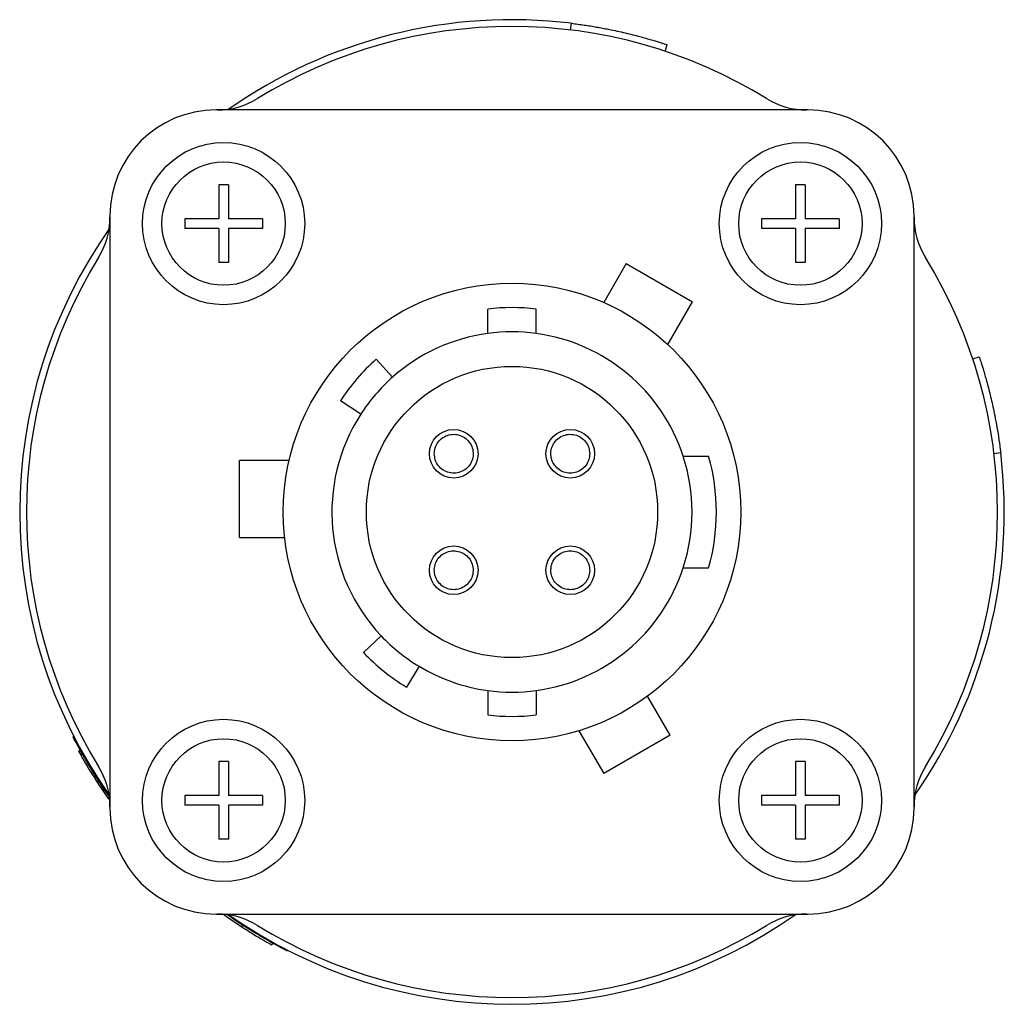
# Model space of a CAD drawing. Header units: inches. Extents: x 3.21 to 12.47, y 1.43 to 9.58.
# Tile 7 of 10: x 7.79 to 8.29, y 8.54 to 9.05. Entities that reach past the tile are written whole.
import ezdxf

# ---------------------------------------------------------------- set-up
doc = ezdxf.new("R2010")
doc.units = ezdxf.units.IN
doc.header["$MEASUREMENT"] = 0

msp = doc.modelspace()

# ---------------------------------------------------------------- linework, layer by layer
at = {"color": 7, "linetype": 'Continuous', "lineweight": 25}
for p, q in [((8.0695406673, 9.0431144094), (8.0699630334, 9.0465888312)), ((8.1182436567, 9.0321738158), (8.1193478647, 9.0354950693)), ((8.191871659, 9.0019414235), (7.886871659, 9.0019414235)), ((7.893371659, 8.9634414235), (7.888371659, 8.9634414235)), ((7.888371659, 8.9634414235), (7.888371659, 8.9459414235)), ((7.893371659, 8.9634414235), (7.893371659, 8.9459414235)), ((8.190371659, 8.9634414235), (8.185371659, 8.9634414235)), ((8.185371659, 8.9634414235), (8.185371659, 8.9459414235)), ((8.190371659, 8.9634414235), (8.190371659, 8.9459414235)), ((7.832371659, 8.9474414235), (7.832371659, 8.6424414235)), ((7.888371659, 8.9459414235), (7.870871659, 8.9459414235)), ((7.870871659, 8.9459414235), (7.870871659, 8.9409414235)), ((7.910871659, 8.9459414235), (7.893371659, 8.9459414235)), ((7.910871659, 8.9459414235), (7.910871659, 8.9409414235)), ((8.185371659, 8.9459414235), (8.167871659, 8.9459414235)), ((8.167871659, 8.9459414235), (8.167871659, 8.9409414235)), ((8.207871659, 8.9459414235), (8.190371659, 8.9459414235)), ((8.207871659, 8.9459414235), (8.207871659, 8.9409414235)), ((8.246371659, 8.6424414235), (8.246371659, 8.9474414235)), ((7.888371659, 8.9409414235), (7.870871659, 8.9409414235)), ((7.888371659, 8.9409414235), (7.888371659, 8.9234414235)), ((7.910871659, 8.9409414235), (7.893371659, 8.9409414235)), ((7.893371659, 8.9409414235), (7.893371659, 8.9234414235)), ((8.185371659, 8.9409414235), (8.167871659, 8.9409414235)), ((8.185371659, 8.9409414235), (8.185371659, 8.9234414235)), ((8.207871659, 8.9409414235), (8.190371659, 8.9409414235)), ((8.190371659, 8.9409414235), (8.190371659, 8.9234414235)), ((7.893371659, 8.9234414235), (7.888371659, 8.9234414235)), ((8.190371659, 8.9234414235), (8.185371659, 8.9234414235)), ((8.0981885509, 8.9229302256), (8.0865754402, 8.9028157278)), ((8.0981885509, 8.9229302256), (8.1323965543, 8.9031802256)), ((8.1196708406, 8.8811386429), (8.1323965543, 8.9031802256)), ((8.026871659, 8.8868452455), (8.026871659, 8.8994465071)), ((8.051871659, 8.8868452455), (8.051871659, 8.8994465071)), ((7.9778002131, 8.8643065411), (7.9695021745, 8.8736549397)), ((8.2766040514, 8.8738134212), (8.2799253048, 8.8749176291)), ((7.9615106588, 8.8453420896), (7.9510172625, 8.8521346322)), ((8.1275532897, 8.8236914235), (8.1406188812, 8.8236914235)), ((8.2875446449, 8.8251104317), (8.2910190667, 8.8255327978)), ((7.9245730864, 8.8213839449), (7.899121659, 8.8213839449)), ((7.899121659, 8.7818839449), (7.899121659, 8.8213839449)), ((7.899121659, 8.7818839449), (7.9223478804, 8.7818839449)), ((8.1275532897, 8.7661914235), (8.1406188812, 8.7661914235)), ((7.9720238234, 8.7311697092), (7.9629472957, 8.7225751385)), ((7.991502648, 8.7154988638), (7.9850512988, 8.7047923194)), ((8.026871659, 8.7030376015), (8.026871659, 8.6904363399)), ((8.051871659, 8.7030376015), (8.051871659, 8.6904363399)), ((8.1208047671, 8.6800100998), (8.1091916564, 8.7001245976)), ((8.0738710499, 8.6823016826), (8.0865967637, 8.6602600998)), ((8.1208047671, 8.6800100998), (8.0865967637, 8.6602600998)), ((7.8161259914, 8.6718714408), (7.8169879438, 8.6723466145)), ((7.8161259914, 8.6718714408), (7.8173507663, 8.6698379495)), ((7.8172812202, 8.669798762), (7.8181387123, 8.6702819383)), ((7.893371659, 8.6664414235), (7.888371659, 8.6664414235)), ((7.888371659, 8.6664414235), (7.888371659, 8.6489414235)), ((7.893371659, 8.6664414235), (7.893371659, 8.6489414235)), ((8.190371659, 8.6664414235), (8.185371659, 8.6664414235)), ((8.185371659, 8.6664414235), (8.185371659, 8.6489414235)), ((8.190371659, 8.6664414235), (8.190371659, 8.6489414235)), ((7.8315786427, 8.6472697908), (7.8321149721, 8.6476509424)), ((7.8319228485, 8.6467866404), (7.8321866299, 8.6469750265)), ((7.888371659, 8.6489414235), (7.870871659, 8.6489414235)), ((7.870871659, 8.6489414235), (7.870871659, 8.6439414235)), ((7.910871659, 8.6489414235), (7.893371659, 8.6489414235)), ((7.910871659, 8.6489414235), (7.910871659, 8.6439414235)), ((8.185371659, 8.6489414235), (8.167871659, 8.6489414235)), ((8.167871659, 8.6489414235), (8.167871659, 8.6439414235)), ((8.207871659, 8.6489414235), (8.190371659, 8.6489414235)), ((8.207871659, 8.6489414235), (8.207871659, 8.6439414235)), ((7.888371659, 8.6439414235), (7.870871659, 8.6439414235)), ((7.888371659, 8.6439414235), (7.888371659, 8.6264414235)), ((7.910871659, 8.6439414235), (7.893371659, 8.6439414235)), ((7.893371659, 8.6439414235), (7.893371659, 8.6264414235)), ((8.185371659, 8.6439414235), (8.167871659, 8.6439414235)), ((8.185371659, 8.6439414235), (8.185371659, 8.6264414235)), ((8.207871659, 8.6439414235), (8.190371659, 8.6439414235)), ((8.190371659, 8.6439414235), (8.190371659, 8.6264414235)), ((7.893371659, 8.6264414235), (7.888371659, 8.6264414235)), ((8.190371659, 8.6264414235), (8.185371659, 8.6264414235)), ((7.886871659, 8.5879414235), (8.191871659, 8.5879414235)), ((7.9003058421, 8.5812932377), (7.9008427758, 8.5821181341)), ((7.915782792, 8.5719825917), (7.9162599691, 8.5728434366))]:
    msp.add_line(p, q, dxfattribs=at)
for centre, radius in [((7.890871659, 8.9434414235), 0.0417500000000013), ((8.187871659, 8.9434414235), 0.0417500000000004), ((7.890871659, 8.9434414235), 0.0317500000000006), ((8.187871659, 8.9434414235), 0.0317500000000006), ((8.039371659, 8.7949414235), 0.11775), ((8.039371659, 8.7949414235), 0.0750000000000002), ((8.009371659, 8.8249414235), 0.0124999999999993), ((8.069371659, 8.8249414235), 0.0124999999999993), ((8.009371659, 8.7649414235), 0.0125000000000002), ((8.069371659, 8.7649414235), 0.0125000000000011), ((7.890871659, 8.6464414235), 0.0417499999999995), ((8.187871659, 8.6464414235), 0.0417500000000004), ((7.890871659, 8.6464414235), 0.0317499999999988), ((8.187871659, 8.6464414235), 0.0317500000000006)]:
    msp.add_circle(centre, radius, dxfattribs=at)
for centre, radius, start, end in [((8.039371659, 8.7949414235), 0.2534999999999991, 83.0688800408, 125.2572967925), ((8.039371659, 8.7949414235), 0.2499999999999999, 58.3644177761, 121.6355822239), ((7.8875927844, 9.0413115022), 0.0393700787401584, 270, 301.6355822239), ((8.1911505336, 9.0413115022), 0.0393700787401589, 238.3644177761, 270), ((7.886871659, 8.9474414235), 0.0545000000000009, 90, 180), ((8.191871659, 8.9474414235), 0.0545000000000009, 0, 90), ((7.7930015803, 8.9467202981), 0.0393700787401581, 328.3644177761, 0), ((8.2857417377, 8.9467202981), 0.0393700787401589, 180, 211.6355822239), ((8.039371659, 8.7949414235), 0.2535000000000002, 144.7427032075, 215.2572967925), ((8.039371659, 8.7949414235), 0.2499999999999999, 148.3644177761, 211.6355822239), ((8.039371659, 8.7949414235), 0.2499999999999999, 328.3644177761, 31.6355822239), ((8.039371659, 8.7949414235), 0.1052500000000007, 83.1791763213, 96.8208236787), ((8.039371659, 8.7949414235), 0.0927500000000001, 97.7453717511, 131.5936309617), ((8.039371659, 8.7949414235), 0.0927500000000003, 82.2546282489, 97.7453717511), ((8.039371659, 8.7949414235), 0.0927500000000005, 18.0576061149, 82.2546282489), ((8.039371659, 8.7949414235), 0.1052499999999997, 131.5936309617, 147.0843744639), ((8.039371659, 8.7949414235), 0.0927500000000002, 131.5936309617, 147.0843744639), ((8.039371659, 8.7949414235), 0.0927500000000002, 147.0843744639, 223.4377167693), ((8.039371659, 8.7949414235), 0.0927500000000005, 341.9423938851, 18.0576061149), ((8.039371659, 8.7949414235), 0.1052500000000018, 344.1476587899, 15.8523412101), ((8.039371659, 8.7949414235), 0.2535000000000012, 324.7427032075, 6.9311199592), ((8.039371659, 8.7949414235), 0.0927500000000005, 277.7453717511, 341.9423938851), ((8.039371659, 8.7949414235), 0.09275, 223.4377167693, 238.9284602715), ((8.039371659, 8.7949414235), 0.10525, 223.4377167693, 238.9284602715), ((8.039371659, 8.7949414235), 0.0927500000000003, 238.9284602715, 262.2546282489), ((8.039371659, 8.7949414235), 0.0927500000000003, 262.2546282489, 277.7453717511), ((8.039371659, 8.7949414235), 0.1052500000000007, 263.1791763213, 276.8208236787), ((8.039371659, 8.7949414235), 0.2549212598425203, 209.4002213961, 215.4001506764), ((7.7930015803, 8.6431625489), 0.0393700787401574, 0, 31.6355822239), ((8.2857417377, 8.6431625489), 0.0393700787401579, 148.3644177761, 180), ((7.886871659, 8.6424414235), 0.0545000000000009, 180, 270), ((8.191871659, 8.6424414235), 0.0544999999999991, 270, 0), ((7.8875927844, 8.5485713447), 0.0393700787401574, 58.3644177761, 90), ((8.039371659, 8.7949414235), 0.2535000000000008, 234.7427032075, 305.2572967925), ((8.1911505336, 8.5485713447), 0.0393700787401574, 90, 121.6355822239), ((8.039371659, 8.7949414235), 0.2499999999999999, 238.3644177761, 301.6355822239)]:
    msp.add_arc(centre, radius, start, end, dxfattribs=at)
for points, knots in [([(8.06996303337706, 9.046588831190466), (8.071071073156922, 9.046449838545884), (8.073276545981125, 9.046173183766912), (8.076552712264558, 9.04570655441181), (8.079777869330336, 9.045207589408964), (8.082951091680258, 9.044674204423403), (8.086072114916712, 9.044109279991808), (8.089630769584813, 9.043419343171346), (8.093555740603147, 9.042595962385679), (8.099103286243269, 9.041331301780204), (8.10535069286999, 9.039738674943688), (8.110443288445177, 9.038286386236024), (8.113714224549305, 9.037299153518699), (8.115974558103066, 9.03659390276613), (8.117834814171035, 9.035994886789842), (8.119112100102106, 9.035573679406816), (8.11926901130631, 9.03552136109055), (8.119347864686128, 9.03549506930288)], [0, 0, 0, 0, 0.0423812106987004, 0.0843567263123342, 0.1261003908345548, 0.1677889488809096, 0.2095998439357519, 0.2517089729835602, 0.3144969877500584, 0.3772270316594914, 0.5022817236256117, 0.6269992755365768, 0.6893076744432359, 0.7515573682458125, 0.8345126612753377, 0.9168368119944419, 1, 1, 1, 1]), ([(8.279925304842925, 8.874917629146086), (8.279932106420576, 8.874897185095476), (8.279945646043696, 8.874856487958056), (8.280051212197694, 8.874538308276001), (8.280218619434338, 8.874030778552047), (8.280452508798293, 8.87331563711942), (8.280749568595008, 8.872396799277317), (8.281164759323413, 8.871093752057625), (8.281729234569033, 8.869284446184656), (8.282716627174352, 8.866013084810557), (8.28416887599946, 8.860920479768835), (8.28576151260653, 8.854673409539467), (8.287026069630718, 8.849125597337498), (8.288054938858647, 8.844223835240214), (8.289115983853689, 8.83856090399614), (8.290166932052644, 8.832122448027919), (8.290733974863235, 8.827737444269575), (8.29101906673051, 8.82553279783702)], [0, 0, 0, 0, 0.0417976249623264, 0.0832048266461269, 0.124402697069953, 0.165575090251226, 0.2069061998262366, 0.2485781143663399, 0.3108152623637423, 0.3731361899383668, 0.4978537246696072, 0.6229083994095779, 0.6856258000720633, 0.7484264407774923, 0.8322986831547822, 0.915684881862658, 1, 1, 1, 1]), ([(7.999371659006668, 8.824941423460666), (7.999473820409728, 8.823861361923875), (7.999682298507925, 8.821657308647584), (8.001342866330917, 8.818681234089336), (8.003851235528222, 8.81637224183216), (8.007003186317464, 8.815029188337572), (8.010416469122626, 8.814803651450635), (8.013713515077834, 8.815721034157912), (8.016520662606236, 8.817677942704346), (8.018521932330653, 8.820453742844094), (8.019491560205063, 8.823735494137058), (8.019320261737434, 8.827153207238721), (8.01802734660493, 8.830321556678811), (8.015758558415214, 8.832883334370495), (8.0127698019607, 8.834549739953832), (8.00939759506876, 8.835132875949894), (8.006023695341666, 8.834567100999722), (8.003022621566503, 8.832915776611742), (8.000754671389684, 8.83036669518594), (7.999545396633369, 8.827554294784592), (7.999421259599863, 8.825687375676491), (7.999371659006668, 8.824941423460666)], [0, 0, 0, 0, 0.0515893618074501, 0.1052770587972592, 0.1589644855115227, 0.2126506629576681, 0.2663373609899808, 0.3200250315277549, 0.3737124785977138, 0.4274000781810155, 0.4810877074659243, 0.5347752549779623, 0.5884630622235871, 0.6421504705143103, 0.6958376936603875, 0.7495253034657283, 0.8032130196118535, 0.8569007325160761, 0.9105881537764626, 0.9642743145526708, 1, 1, 1, 1]), ([(8.079371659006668, 8.824941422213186), (8.079269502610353, 8.826021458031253), (8.079061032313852, 8.828225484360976), (8.077400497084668, 8.831201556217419), (8.074892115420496, 8.833510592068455), (8.071740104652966, 8.834853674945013), (8.06832676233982, 8.835079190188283), (8.065029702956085, 8.834161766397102), (8.06222257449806, 8.832204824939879), (8.060221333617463, 8.829428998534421), (8.05925174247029, 8.826147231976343), (8.059423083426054, 8.82272951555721), (8.060716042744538, 8.8195611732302), (8.062984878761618, 8.816999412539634), (8.065973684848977, 8.815333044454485), (8.069345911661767, 8.814749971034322), (8.072719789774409, 8.815315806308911), (8.07572082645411, 8.81696717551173), (8.077988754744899, 8.8195163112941), (8.079197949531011, 8.822328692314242), (8.07932206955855, 8.824195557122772), (8.079371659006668, 8.824941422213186)], [0, 0, 0, 0, 0.0515881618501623, 0.1052758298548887, 0.1589635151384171, 0.212651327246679, 0.2663390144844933, 0.3200267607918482, 0.3737143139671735, 0.427401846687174, 0.4810896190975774, 0.5347773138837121, 0.588465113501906, 0.6421528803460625, 0.6958406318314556, 0.7495284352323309, 0.8032158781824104, 0.8569032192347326, 0.910590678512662, 0.9642784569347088, 0.9999999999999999, 0.9999999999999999, 0.9999999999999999, 0.9999999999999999]), ([(8.019371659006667, 8.764941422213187), (8.019269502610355, 8.76602145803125), (8.019061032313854, 8.768225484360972), (8.017400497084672, 8.771201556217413), (8.0148921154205, 8.773510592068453), (8.011740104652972, 8.774853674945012), (8.008326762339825, 8.775079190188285), (8.005029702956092, 8.774161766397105), (8.002222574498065, 8.772204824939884), (8.000221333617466, 8.769428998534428), (7.999251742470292, 8.76614723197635), (7.999423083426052, 8.762729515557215), (8.000716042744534, 8.759561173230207), (8.002984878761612, 8.756999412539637), (8.005973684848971, 8.755333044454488), (8.009345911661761, 8.754749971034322), (8.012719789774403, 8.75531580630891), (8.015720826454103, 8.756967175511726), (8.017988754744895, 8.759516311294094), (8.01919794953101, 8.762328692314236), (8.019322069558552, 8.76419555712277), (8.019371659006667, 8.764941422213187)], [0, 0, 0, 0, 0.0515881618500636, 0.1052758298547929, 0.1589635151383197, 0.2126513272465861, 0.2663390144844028, 0.3200267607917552, 0.3737143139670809, 0.4274018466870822, 0.4810896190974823, 0.5347773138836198, 0.5884651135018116, 0.6421528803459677, 0.6958406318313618, 0.7495284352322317, 0.8032158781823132, 0.8569032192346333, 0.910590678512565, 0.9642784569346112, 1, 1, 1, 1]), ([(8.059371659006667, 8.764941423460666), (8.059473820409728, 8.763861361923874), (8.059682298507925, 8.761657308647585), (8.061342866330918, 8.758681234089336), (8.06385123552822, 8.756372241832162), (8.067003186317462, 8.755029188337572), (8.070416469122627, 8.754803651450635), (8.073713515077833, 8.755721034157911), (8.076520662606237, 8.757677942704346), (8.078521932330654, 8.760453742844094), (8.079491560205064, 8.763735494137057), (8.079320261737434, 8.76715320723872), (8.07802734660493, 8.770321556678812), (8.075758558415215, 8.772883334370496), (8.0727698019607, 8.774549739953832), (8.06939759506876, 8.775132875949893), (8.066023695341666, 8.774567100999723), (8.063022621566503, 8.772915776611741), (8.060754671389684, 8.770366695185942), (8.05954539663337, 8.767554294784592), (8.059421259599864, 8.765687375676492), (8.059371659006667, 8.764941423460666)], [0, 0, 0, 0, 0.051589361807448, 0.1052770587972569, 0.1589644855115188, 0.2126506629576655, 0.2663373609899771, 0.3200250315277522, 0.3737124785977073, 0.4274000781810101, 0.4810877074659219, 0.5347752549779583, 0.5884630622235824, 0.6421504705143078, 0.6958376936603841, 0.7495253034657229, 0.8032130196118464, 0.8569007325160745, 0.9105881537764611, 0.9642743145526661, 1, 1, 1, 1]), ([(7.832483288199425, 8.64776424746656), (7.832149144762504, 8.648211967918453), (7.829068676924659, 8.652339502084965), (7.824651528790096, 8.65931702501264), (7.819435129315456, 8.667879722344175), (7.815852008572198, 8.674393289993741), (7.813873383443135, 8.678159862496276), (7.813071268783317, 8.679732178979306), (7.813304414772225, 8.679279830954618), (7.813304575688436, 8.679279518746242)], [0, 0, 0, 0, 0.0238134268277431, 0.2195359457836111, 0.4149601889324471, 0.610108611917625, 0.805045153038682, 0.999865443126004, 1, 1, 1, 1]), ([(7.890593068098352, 8.587941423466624), (7.890680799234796, 8.587877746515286), (7.891488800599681, 8.587291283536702), (7.893556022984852, 8.585833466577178), (7.896768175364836, 8.583620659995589), (7.899121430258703, 8.582072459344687), (7.900305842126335, 8.58129323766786)], [0, 0, 0, 0, 0.0391465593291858, 0.3605387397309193, 0.6781540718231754, 1, 1, 1, 1]), ([(7.923711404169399, 8.568873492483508), (7.923447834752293, 8.56900694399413), (7.922920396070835, 8.569273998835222), (7.918734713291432, 8.571467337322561), (7.912331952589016, 8.574993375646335), (7.903739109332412, 8.580227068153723), (7.896817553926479, 8.584604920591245), (7.892741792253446, 8.587645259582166), (7.892344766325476, 8.587941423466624)], [0, 0, 0, 0, 0.1953301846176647, 0.3908825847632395, 0.586553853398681, 0.7825369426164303, 0.9788166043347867, 1, 1, 1, 1]), ([(7.900305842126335, 8.58129323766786), (7.900660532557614, 8.581062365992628), (7.900982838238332, 8.580853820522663), (7.901417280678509, 8.58057382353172), (7.90155392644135, 8.580485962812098), (7.901746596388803, 8.580362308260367), (7.901808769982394, 8.580322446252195), (7.901898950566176, 8.580264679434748), (7.901928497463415, 8.580245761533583), (7.90198656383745, 8.580208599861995), (7.90200440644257, 8.580197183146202), (7.902352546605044, 8.579974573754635), (7.902650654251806, 8.579784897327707), (7.903080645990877, 8.5795124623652), (7.903221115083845, 8.579423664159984), (7.903496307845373, 8.579250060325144), (7.903621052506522, 8.579171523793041), (7.904897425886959, 8.578369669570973), (7.905994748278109, 8.577692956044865), (7.908051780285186, 8.57644339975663), (7.908996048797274, 8.575879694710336), (7.910282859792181, 8.575120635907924), (7.910690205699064, 8.574882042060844), (7.911268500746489, 8.574545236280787), (7.911455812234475, 8.574436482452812), (7.911728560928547, 8.574278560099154), (7.911818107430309, 8.574226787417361), (7.911994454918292, 8.574124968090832), (7.912086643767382, 8.574071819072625), (7.912806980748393, 8.573657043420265), (7.913362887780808, 8.573340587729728), (7.914068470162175, 8.5729413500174), (7.914282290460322, 8.572820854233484), (7.914570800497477, 8.572658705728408), (7.9146616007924, 8.572607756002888), (7.914789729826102, 8.572535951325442), (7.914831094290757, 8.57251278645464), (7.914911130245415, 8.572467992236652), (7.914953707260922, 8.572444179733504), (7.915120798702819, 8.572350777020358), (7.915238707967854, 8.572285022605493), (7.91539186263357, 8.572199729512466), (7.915438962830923, 8.572173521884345), (7.915503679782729, 8.572137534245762), (7.915524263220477, 8.572126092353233), (7.915563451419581, 8.572104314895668), (7.915583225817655, 8.572093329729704), (7.915632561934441, 8.572065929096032), (7.915660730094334, 8.572050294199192), (7.915695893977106, 8.572030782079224), (7.915706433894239, 8.572024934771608), (7.915720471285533, 8.572017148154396), (7.915724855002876, 8.572014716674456), (7.915730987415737, 8.572011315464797), (7.915732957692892, 8.572010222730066), (7.915736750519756, 8.572008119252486), (7.915739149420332, 8.572006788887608), (7.915759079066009, 8.57199573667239), (7.915773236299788, 8.571987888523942), (7.915782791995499, 8.571982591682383)], [0, 0, 0, 0, 0.03125, 0.03125, 0.046875, 0.046875, 0.0546875, 0.0546875, 0.05859375, 0.05859375, 0.0625, 0.0625, 0.09375, 0.09375, 0.109375, 0.109375, 0.125, 0.125, 0.25, 0.25, 0.375, 0.375, 0.4375, 0.4375, 0.46875, 0.46875, 0.484375, 0.484375, 0.5, 0.5, 0.625, 0.625, 0.6875, 0.6875, 0.71875, 0.71875, 0.734375, 0.734375, 0.75, 0.75, 0.8125, 0.8125, 0.84375, 0.84375, 0.859375, 0.859375, 0.875, 0.875, 0.90625, 0.90625, 0.921875, 0.921875, 0.9296875, 0.9296875, 0.93359375, 0.93359375, 0.9375, 0.9375, 1, 1, 1, 1])]:
    msp.add_open_spline(points, degree=3, knots=knots, dxfattribs=at)

doc.saveas('drawing.dxf')
